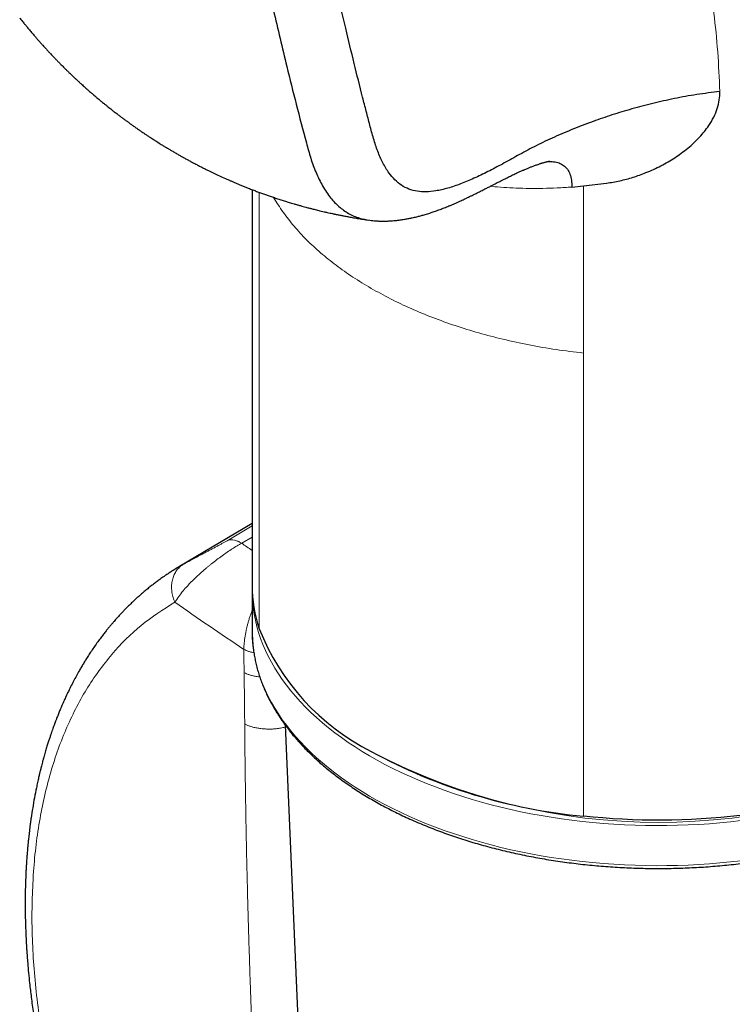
# Model space of a CAD drawing. Header units: millimetres. Extents: x 8 to 960, y 12 to 931.
# Tile 59 of 175: x 892 to 914, y 162 to 192. Entities that reach past the tile are written whole.
import ezdxf

# ---------------------------------------------------------------- set-up
doc = ezdxf.new("R2010")
doc.units = ezdxf.units.MM

msp = doc.modelspace()

# ---------------------------------------------------------------- linework, layer by layer
at = {"color": 7, "linetype": 'Continuous', "lineweight": 30}
for p, q in [((908.974, 186.8), (909.681, 186.886)), ((898.862, 186.688), (898.862, 174.614)), ((908.622, 186.769), (908.974, 186.8)), ((898.862, 176.504), (896.642, 175.191)), ((896.625, 175.175), (896.645, 175.187)), ((898.862, 174.451), (898.862, 173.226)), ((899.874, 170.351), (901.005, 143.915))]:
    msp.add_line(p, q, dxfattribs=at)
at = {"color": 8, "linetype": 'Continuous', "lineweight": 0}
for p, q in [((899.075, 186.608), (899.075, 173.293)), ((908.974, 186.8), (908.974, 181.705)), ((908.974, 181.704), (908.974, 167.578)), ((898.098, 175.981), (898.862, 176.429)), ((898.862, 176.09), (898.544, 175.903)), ((896.645, 175.187), (896.763, 175.261))]:
    msp.add_line(p, q, dxfattribs=at)
at = {"color": 8, "linetype": 'Continuous', "lineweight": 0, "flags": 128}
for points in [[(913.776, 167.441), (913.457, 167.405), (913.137, 167.375), (912.816, 167.349), (912.493, 167.328), (912.17, 167.311), (911.846, 167.3), (911.521, 167.294), (911.197, 167.292), (910.872, 167.296), (910.548, 167.304), (910.224, 167.317), (909.901, 167.335), (909.579, 167.358), (909.258, 167.386), (908.938, 167.419), (908.62, 167.457), (908.304, 167.499), (907.99, 167.546), (907.678, 167.598), (907.368, 167.654), (907.061, 167.715), (906.757, 167.781), (906.456, 167.852), (906.159, 167.927), (905.865, 168.006), (905.574, 168.09), (905.288, 168.178), (905.006, 168.27), (904.727, 168.367), (904.454, 168.468), (904.185, 168.573), (903.921, 168.682), (903.662, 168.795), (903.408, 168.911), (903.159, 169.032), (902.916, 169.156), (902.679, 169.284), (902.448, 169.416), (902.223, 169.551), (902.003, 169.689), (901.791, 169.83), (901.584, 169.975), (901.385, 170.123), (901.192, 170.274), (901.006, 170.427), (900.827, 170.584), (900.655, 170.743), (900.491, 170.904), (900.334, 171.068), (900.184, 171.234), (900.042, 171.403), (899.908, 171.573), (899.781, 171.746), (899.662, 171.92), (899.552, 172.097), (899.449, 172.274), (899.354, 172.454), (899.268, 172.634), (899.19, 172.816), (899.12, 172.999), (899.058, 173.183), (899.005, 173.368), (898.96, 173.554), (898.923, 173.74), (898.895, 173.927), (898.876, 174.107)], [(898.866, 173.042), (898.876, 172.889), (898.895, 172.702), (898.923, 172.515), (898.96, 172.329), (899.005, 172.143), (899.058, 171.958), (899.12, 171.774), (899.19, 171.591), (899.268, 171.409), (899.354, 171.229), (899.449, 171.05), (899.552, 170.872), (899.662, 170.696), (899.781, 170.521), (899.908, 170.349), (900.042, 170.178), (900.184, 170.01), (900.334, 169.843), (900.491, 169.679), (900.655, 169.518), (900.827, 169.359), (901.006, 169.202), (901.192, 169.049), (901.385, 168.898), (901.584, 168.75), (901.791, 168.606), (902.003, 168.464), (902.223, 168.326), (902.448, 168.191), (902.679, 168.059), (902.916, 167.931), (903.159, 167.807), (903.408, 167.686), (903.662, 167.57), (903.921, 167.457), (904.185, 167.348), (904.454, 167.243), (904.727, 167.142), (905.006, 167.045), (905.288, 166.953), (905.574, 166.865), (905.865, 166.781), (906.159, 166.702), (906.456, 166.627), (906.757, 166.556), (907.061, 166.491), (907.368, 166.43), (907.678, 166.373), (907.99, 166.321), (908.304, 166.274), (908.62, 166.232), (908.938, 166.194), (909.258, 166.162), (909.579, 166.134), (909.901, 166.111), (910.224, 166.093), (910.548, 166.079), (910.872, 166.071), (911.197, 166.068), (911.521, 166.069), (911.846, 166.075), (912.17, 166.087), (912.493, 166.103), (912.816, 166.124), (913.137, 166.15), (913.457, 166.181), (913.776, 166.216)]]:
    msp.add_lwpolyline(points, dxfattribs=at)
at = {"color": 7, "linetype": 'Continuous', "lineweight": 30, "flags": 128}
for points in [[(898.862, 173.226), (898.865, 173.076), (898.866, 173.042)], [(913.76, 167.602), (913.464, 167.569), (913.167, 167.541), (912.87, 167.516), (912.571, 167.496), (912.271, 167.479), (911.971, 167.467), (911.67, 167.459), (911.369, 167.456), (911.068, 167.456), (910.767, 167.461), (910.467, 167.47), (910.167, 167.484), (909.867, 167.501), (909.568, 167.523), (909.271, 167.548), (908.974, 167.578)]]:
    msp.add_lwpolyline(points, dxfattribs=at)
at = {"color": 8, "linetype": 'Continuous', "lineweight": 0}
for centre, radius, start, end in [((970.055, 279.388), 125.79, 235.35431, 235.5295), ((969.813, 278.977), 127.956, 235.04403, 236.18613), ((911.262, 186.251), 18.863, 242.417, 297.5832)]:
    msp.add_arc(centre, radius, start, end, dxfattribs=at)
at = {"color": 7, "linetype": 'Continuous', "lineweight": 30}
for centre, radius, start, end in [((903.118, 174.622), 4.256, 180.1147, 198.1968), ((903.002, 174.451), 4.14, 178.8708, 184.7591), ((905.721, 175.934), 7.151, 201.6706, 243.1784), ((910.5, 184.213), 16.704, 241.3617, 264.7599)]:
    msp.add_arc(centre, radius, start, end, dxfattribs=at)
for points, knots in [([(913.135, 189.681), (912.9, 189.652), (912.431, 189.595), (911.748, 189.469), (911.086, 189.322), (910.451, 189.154), (909.844, 188.97), (909.231, 188.76), (908.62, 188.525), (908.02, 188.266), (907.468, 188.003), (906.97, 187.732), (906.507, 187.471), (906.062, 187.237), (905.637, 187.032), (905.229, 186.861), (904.838, 186.728), (904.486, 186.646), (904.173, 186.615), (903.897, 186.63), (903.643, 186.697), (903.414, 186.815), (903.213, 186.982), (903.022, 187.209), (902.847, 187.5), (902.691, 187.854), (902.562, 188.244), (902.452, 188.659), (902.343, 189.081), (902.182, 189.708), (901.972, 190.55), (901.697, 191.686), (901.411, 192.93), (901.12, 194.275), (900.792, 195.884), (900.442, 197.752), (900.085, 199.879), (899.768, 202.017), (899.49, 204.173), (899.251, 206.341), (899.05, 208.526), (898.887, 210.728), (898.758, 212.956), (898.703, 214.462), (898.676, 215.215)], [0, 0, 0, 0, 0.01396, 0.027843, 0.041595, 0.055165, 0.068502, 0.081558, 0.096797, 0.11149, 0.125542, 0.138936, 0.151738, 0.163994, 0.175759, 0.187087, 0.198041, 0.208697, 0.217424, 0.226054, 0.234643, 0.243249, 0.251928, 0.260708, 0.271873, 0.283208, 0.29471, 0.306382, 0.318222, 0.330227, 0.359186, 0.388994, 0.425347, 0.462346, 0.499662, 0.556599, 0.612978, 0.668896, 0.724583, 0.78024, 0.835037, 0.88999, 0.945006, 1, 1, 1, 1]), ([(896.668, 215.019), (896.705, 214.046), (896.778, 212.099), (896.965, 209.225), (897.21, 206.383), (897.518, 203.582), (897.885, 200.83), (898.311, 198.143), (898.736, 195.822), (899.14, 193.836), (899.512, 192.143), (899.87, 190.628), (900.208, 189.283), (900.451, 188.349), (900.644, 187.647), (900.806, 187.204), (901.006, 186.794), (901.239, 186.445), (901.504, 186.164), (901.798, 185.955), (902.115, 185.812), (902.348, 185.775), (902.457, 185.758)], [0, 0, 0, 0, 0.088425, 0.176857, 0.265539, 0.354508, 0.44334, 0.531515, 0.61857, 0.675373, 0.732994, 0.792253, 0.832636, 0.874164, 0.890792, 0.907595, 0.924575, 0.941727, 0.956644, 0.971675, 0.986783, 1, 1, 1, 1]), ([(891.766, 191.929), (891.779, 191.913), (891.808, 191.876), (891.85, 191.823), (891.888, 191.776), (891.916, 191.741), (891.94, 191.712), (891.967, 191.679), (892, 191.639), (892.041, 191.589), (892.085, 191.536), (892.132, 191.481), (892.175, 191.43), (892.213, 191.386), (892.244, 191.35), (892.272, 191.317), (892.305, 191.279), (892.352, 191.226), (892.408, 191.163), (892.467, 191.096), (892.524, 191.034), (892.583, 190.969), (892.648, 190.899), (892.71, 190.832), (892.767, 190.772), (892.826, 190.711), (892.889, 190.645), (892.96, 190.572), (893.04, 190.491), (893.12, 190.411), (893.199, 190.333), (893.28, 190.255), (893.364, 190.174), (893.444, 190.098), (893.515, 190.033), (893.58, 189.972), (893.645, 189.912), (893.704, 189.859), (893.759, 189.81), (893.815, 189.76), (893.871, 189.711), (893.919, 189.669), (893.961, 189.633), (894.007, 189.593), (894.063, 189.545), (894.122, 189.495), (894.176, 189.45), (894.224, 189.41), (894.272, 189.37), (894.328, 189.324), (894.393, 189.272), (894.457, 189.22), (894.516, 189.173), (894.581, 189.122), (894.659, 189.061), (894.746, 188.994), (894.827, 188.932), (894.902, 188.876), (894.979, 188.819), (895.061, 188.759), (895.142, 188.7), (895.226, 188.641), (895.316, 188.577), (895.407, 188.514), (895.49, 188.457), (895.565, 188.406), (895.64, 188.356), (895.717, 188.305), (895.784, 188.261), (895.841, 188.224), (895.894, 188.19), (895.954, 188.152), (896.019, 188.111), (896.075, 188.076), (896.12, 188.048), (896.152, 188.029), (896.185, 188.008), (896.227, 187.983), (896.283, 187.949), (896.354, 187.906), (896.442, 187.854), (896.506, 187.817), (896.541, 187.797)], [0, 0, 0, 0, 0.009909, 0.022422, 0.031923, 0.03846, 0.044041, 0.049721, 0.058848, 0.068614, 0.080551, 0.091259, 0.102844, 0.112273, 0.119018, 0.125176, 0.133025, 0.142568, 0.158991, 0.173061, 0.184922, 0.198736, 0.215005, 0.229747, 0.242364, 0.254306, 0.269589, 0.285334, 0.302666, 0.323285, 0.339259, 0.354917, 0.376374, 0.394243, 0.407292, 0.42159, 0.436507, 0.448838, 0.458819, 0.471172, 0.484249, 0.494095, 0.501125, 0.510493, 0.522726, 0.535844, 0.546964, 0.556063, 0.564823, 0.576519, 0.590329, 0.603753, 0.615421, 0.625857, 0.642694, 0.66204, 0.677583, 0.690604, 0.705988, 0.723038, 0.738126, 0.753416, 0.771196, 0.789967, 0.805929, 0.818271, 0.832839, 0.848614, 0.861657, 0.87089, 0.880398, 0.891503, 0.904202, 0.916499, 0.92311, 0.928895, 0.934137, 0.941564, 0.951863, 0.965034, 0.981079, 1, 1, 1, 1]), ([(909.681, 186.886), (909.817, 186.908), (910.09, 186.953), (910.491, 187.063), (910.832, 187.184), (911.114, 187.305), (911.339, 187.414), (911.555, 187.533), (911.761, 187.66), (911.965, 187.801), (912.162, 187.954), (912.349, 188.119), (912.518, 188.288), (912.667, 188.461), (912.817, 188.664), (912.955, 188.897), (913.064, 189.161), (913.129, 189.423), (913.133, 189.596), (913.135, 189.681)], [0, 0, 0, 0, 0.082587, 0.165446, 0.24901, 0.300289, 0.350793, 0.400626, 0.449899, 0.498724, 0.55224, 0.603795, 0.653593, 0.70186, 0.748844, 0.815199, 0.878376, 0.939547, 1, 1, 1, 1]), ([(896.541, 187.797), (896.575, 187.777), (896.638, 187.741), (896.726, 187.692), (896.798, 187.651), (896.855, 187.62), (896.898, 187.597), (896.938, 187.575), (896.985, 187.55), (897.045, 187.518), (897.127, 187.474), (897.222, 187.424), (897.328, 187.37), (897.441, 187.313), (897.574, 187.248), (897.733, 187.172), (897.907, 187.09), (898.063, 187.02), (898.189, 186.964), (898.278, 186.926), (898.36, 186.891), (898.445, 186.855), (898.538, 186.817), (898.639, 186.776), (898.753, 186.73), (898.873, 186.684), (898.997, 186.637), (899.116, 186.593), (899.234, 186.55), (899.355, 186.507), (899.479, 186.465), (899.607, 186.422), (899.74, 186.378), (899.87, 186.337), (899.978, 186.304), (900.067, 186.277), (900.147, 186.254), (900.236, 186.228), (900.329, 186.202), (900.417, 186.177), (900.493, 186.156), (900.556, 186.14), (900.607, 186.126), (900.651, 186.115), (900.699, 186.103), (900.757, 186.088), (900.823, 186.071), (900.895, 186.054), (900.974, 186.035), (901.06, 186.015), (901.15, 185.994), (901.234, 185.975), (901.3, 185.961), (901.345, 185.951), (901.374, 185.945), (901.399, 185.94), (901.427, 185.934), (901.464, 185.926), (901.512, 185.916), (901.58, 185.903), (901.67, 185.885), (901.786, 185.863), (901.921, 185.839), (902.077, 185.812), (902.241, 185.785), (902.353, 185.768), (902.407, 185.76)], [0, 0, 0, 0, 0.018727, 0.03465, 0.047769, 0.058081, 0.065586, 0.070773, 0.079822, 0.090741, 0.103175, 0.123868, 0.142086, 0.159537, 0.184201, 0.212623, 0.243664, 0.276198, 0.294025, 0.309562, 0.322416, 0.336684, 0.353408, 0.370958, 0.388752, 0.412232, 0.432641, 0.452251, 0.472768, 0.493085, 0.51383, 0.535476, 0.558236, 0.58092, 0.600881, 0.612678, 0.625698, 0.640665, 0.657581, 0.671994, 0.684821, 0.695386, 0.703687, 0.709931, 0.717575, 0.727304, 0.73878, 0.750723, 0.76301, 0.777932, 0.793334, 0.808036, 0.819477, 0.825912, 0.830421, 0.833863, 0.83821, 0.844366, 0.852331, 0.862106, 0.877957, 0.897032, 0.919335, 0.94487, 0.973644, 1, 1, 1, 1]), ([(902.452, 185.754), (902.483, 185.751), (902.538, 185.744), (902.613, 185.738), (902.67, 185.734), (902.713, 185.732), (902.777, 185.73), (902.843, 185.729), (902.918, 185.729), (902.976, 185.731), (903.041, 185.733), (903.113, 185.737), (903.182, 185.743), (903.244, 185.749), (903.298, 185.755), (903.352, 185.761), (903.409, 185.769), (903.473, 185.778), (903.556, 185.792), (903.648, 185.809), (903.764, 185.833), (903.878, 185.859), (903.999, 185.891), (904.12, 185.924), (904.228, 185.957), (904.32, 185.986), (904.388, 186.009), (904.456, 186.033), (904.525, 186.058), (904.595, 186.083), (904.661, 186.108), (904.726, 186.134), (904.795, 186.161), (904.872, 186.193), (904.958, 186.229), (905.049, 186.268), (905.139, 186.308), (905.221, 186.346), (905.294, 186.379), (905.352, 186.407), (905.397, 186.428), (905.444, 186.45), (905.503, 186.478), (905.584, 186.518), (905.676, 186.563), (905.777, 186.613), (905.883, 186.666), (905.992, 186.722), (906.098, 186.775), (906.194, 186.825), (906.275, 186.866), (906.342, 186.901), (906.397, 186.928), (906.445, 186.953), (906.489, 186.976), (906.534, 186.999), (906.584, 187.024), (906.644, 187.054), (906.71, 187.087), (906.778, 187.121), (906.845, 187.153), (906.908, 187.183), (906.979, 187.216), (907.056, 187.25), (907.137, 187.286), (907.205, 187.314), (907.261, 187.338), (907.307, 187.356), (907.35, 187.373), (907.392, 187.389), (907.436, 187.406), (907.483, 187.423), (907.533, 187.442), (907.584, 187.459), (907.63, 187.474), (907.669, 187.487), (907.702, 187.497), (907.732, 187.506), (907.763, 187.515), (907.797, 187.524), (907.83, 187.533), (907.859, 187.54), (907.884, 187.545), (907.908, 187.551), (907.929, 187.555), (907.944, 187.558), (907.944, 187.558), (907.944, 187.558)], [0, 0, 0, 0, 0.013714, 0.024767, 0.033181, 0.038973, 0.043392, 0.060629, 0.068279, 0.076364, 0.086263, 0.097653, 0.108225, 0.117343, 0.125494, 0.132891, 0.141379, 0.151786, 0.16216, 0.179676, 0.194481, 0.216002, 0.233703, 0.251624, 0.273967, 0.285828, 0.296198, 0.307427, 0.319074, 0.330481, 0.341643, 0.351948, 0.363123, 0.376041, 0.390684, 0.407035, 0.42195, 0.436717, 0.449106, 0.459103, 0.466726, 0.472425, 0.483455, 0.497985, 0.515978, 0.533059, 0.552351, 0.57311, 0.592363, 0.609806, 0.625465, 0.636533, 0.646525, 0.655451, 0.66332, 0.671112, 0.680852, 0.692589, 0.706271, 0.720227, 0.7335, 0.746098, 0.758028, 0.775443, 0.791298, 0.805873, 0.815651, 0.824796, 0.833315, 0.841424, 0.850306, 0.860441, 0.870846, 0.882975, 0.893504, 0.902049, 0.909552, 0.91669, 0.923864, 0.933397, 0.944007, 0.952132, 0.959944, 0.969472, 0.979944, 0.99255, 1, 1, 1, 1]), ([(907.902, 187.549), (907.956, 187.548), (908.07, 187.546), (908.229, 187.508), (908.372, 187.433), (908.487, 187.319), (908.566, 187.164), (908.613, 186.98), (908.619, 186.839), (908.622, 186.769)], [0, 0, 0, 0, 0.137684, 0.287889, 0.434774, 0.578705, 0.720455, 0.860784, 1, 1, 1, 1]), ([(896.643, 175.191), (896.599, 175.165), (896.516, 175.115), (896.4, 175.042), (896.3, 174.977), (896.214, 174.919), (896.121, 174.855), (896.019, 174.782), (895.908, 174.699), (895.803, 174.619), (895.7, 174.537), (895.592, 174.449), (895.49, 174.363), (895.398, 174.281), (895.313, 174.204), (895.226, 174.124), (895.137, 174.038), (895.049, 173.952), (894.969, 173.871), (894.897, 173.796), (894.835, 173.73), (894.781, 173.671), (894.735, 173.62), (894.691, 173.571), (894.644, 173.518), (894.592, 173.457), (894.534, 173.388), (894.469, 173.311), (894.399, 173.223), (894.322, 173.125), (894.238, 173.015), (894.146, 172.89), (894.05, 172.755), (893.956, 172.617), (893.869, 172.486), (893.791, 172.363), (893.72, 172.247), (893.653, 172.135), (893.579, 172.007), (893.497, 171.86), (893.407, 171.693), (893.318, 171.519), (893.238, 171.356), (893.167, 171.204), (893.104, 171.066), (893.043, 170.926), (892.987, 170.793), (892.938, 170.672), (892.897, 170.567), (892.864, 170.482), (892.838, 170.412), (892.815, 170.349), (892.79, 170.283), (892.764, 170.209), (892.737, 170.13), (892.707, 170.042), (892.674, 169.944), (892.638, 169.832), (892.598, 169.706), (892.555, 169.564), (892.518, 169.434), (892.486, 169.32), (892.462, 169.231), (892.44, 169.148), (892.422, 169.077), (892.408, 169.022), (892.398, 168.98), (892.389, 168.945), (892.38, 168.909), (892.37, 168.865), (892.357, 168.813), (892.343, 168.751), (892.327, 168.68), (892.31, 168.604), (892.293, 168.525), (892.261, 168.371), (892.216, 168.141), (892.162, 167.833), (892.124, 167.592), (892.1, 167.421), (892.087, 167.321), (892.074, 167.221), (892.062, 167.122), (892.051, 167.027), (892.041, 166.939), (892.033, 166.865), (892.027, 166.807), (892.023, 166.763), (892.019, 166.722), (892.014, 166.677), (892.009, 166.622), (892.003, 166.557), (891.997, 166.481), (891.989, 166.384), (891.981, 166.269), (891.972, 166.138), (891.964, 166.006), (891.957, 165.877), (891.95, 165.724), (891.944, 165.549), (891.938, 165.354), (891.935, 165.166), (891.933, 164.976), (891.934, 164.777), (891.935, 164.606), (891.938, 164.468), (891.94, 164.367), (891.943, 164.264), (891.947, 164.158), (891.951, 164.054), (891.955, 163.953), (891.959, 163.861), (891.963, 163.78), (891.967, 163.717), (891.97, 163.666), (891.973, 163.617), (891.976, 163.558), (891.981, 163.483), (891.987, 163.394), (891.994, 163.296), (892.002, 163.195), (892.015, 163.029), (892.036, 162.792), (892.064, 162.519), (892.092, 162.271), (892.119, 162.048), (892.15, 161.812), (892.186, 161.558), (892.227, 161.286), (892.275, 160.994), (892.329, 160.681), (892.392, 160.345), (892.464, 159.986), (892.533, 159.662), (892.597, 159.379), (892.65, 159.15), (892.703, 158.934), (892.751, 158.742), (892.793, 158.577), (892.83, 158.436), (892.86, 158.322), (892.884, 158.233), (892.902, 158.167), (892.917, 158.114), (892.932, 158.061), (892.949, 157.999), (892.969, 157.928), (892.997, 157.829), (893.034, 157.702), (893.08, 157.542), (893.127, 157.384), (893.175, 157.23), (893.222, 157.077), (893.275, 156.909), (893.335, 156.723), (893.402, 156.518), (893.478, 156.294), (893.566, 156.039), (893.668, 155.751), (893.786, 155.427), (893.918, 155.08), (894.063, 154.708), (894.21, 154.344), (894.358, 153.989), (894.504, 153.648), (894.661, 153.293), (894.829, 152.924), (895.009, 152.542), (895.201, 152.146), (895.405, 151.738), (895.622, 151.317), (895.852, 150.884), (896.095, 150.442), (896.351, 149.992), (896.619, 149.535), (896.902, 149.068), (897.099, 148.757), (897.199, 148.599)], [0, 0, 0, 0, 0.006636, 0.01262, 0.017952, 0.022634, 0.026668, 0.033764, 0.040319, 0.045896, 0.05182, 0.058132, 0.064526, 0.06958, 0.074615, 0.079899, 0.085498, 0.091102, 0.096281, 0.100771, 0.104837, 0.108378, 0.111387, 0.113966, 0.117106, 0.120658, 0.124624, 0.129003, 0.133895, 0.139359, 0.145395, 0.151983, 0.15953, 0.166812, 0.173621, 0.179832, 0.185463, 0.190964, 0.196536, 0.204314, 0.212254, 0.22036, 0.228779, 0.234859, 0.241153, 0.247602, 0.253559, 0.258841, 0.263445, 0.267318, 0.269859, 0.272462, 0.275318, 0.278426, 0.281786, 0.285402, 0.289508, 0.294135, 0.299358, 0.305177, 0.311591, 0.315188, 0.31894, 0.322362, 0.325173, 0.327374, 0.328964, 0.330164, 0.331505, 0.333217, 0.3353, 0.337754, 0.340525, 0.343574, 0.34664, 0.349702, 0.361473, 0.373185, 0.384687, 0.388459, 0.39218, 0.395849, 0.399467, 0.403033, 0.406337, 0.409099, 0.41107, 0.412626, 0.413906, 0.415501, 0.417478, 0.419835, 0.422574, 0.425693, 0.430154, 0.434965, 0.439642, 0.444175, 0.448564, 0.455766, 0.462542, 0.468893, 0.475284, 0.482113, 0.489379, 0.492715, 0.496135, 0.499639, 0.503228, 0.50684, 0.510094, 0.513384, 0.516087, 0.518201, 0.519726, 0.52117, 0.523101, 0.525612, 0.528683, 0.531957, 0.535297, 0.538704, 0.54842, 0.558643, 0.565552, 0.57269, 0.580307, 0.588494, 0.59725, 0.606574, 0.616466, 0.627214, 0.63856, 0.650504, 0.657822, 0.665262, 0.672081, 0.678111, 0.683247, 0.687627, 0.691253, 0.693926, 0.695959, 0.697388, 0.698922, 0.700924, 0.703187, 0.705575, 0.710148, 0.71512, 0.72049, 0.724868, 0.729532, 0.734744, 0.740539, 0.746916, 0.753875, 0.761417, 0.770728, 0.780796, 0.791621, 0.803202, 0.815541, 0.825766, 0.836458, 0.847618, 0.859244, 0.871338, 0.883898, 0.896925, 0.910418, 0.924379, 0.938806, 0.953429, 0.968503, 0.984026, 1, 1, 1, 1]), ([(898.867, 173.036), (898.869, 172.993), (898.874, 172.894), (898.889, 172.74), (898.911, 172.573), (898.94, 172.407), (898.975, 172.242), (899.017, 172.077), (899.065, 171.912), (899.12, 171.748), (899.181, 171.585), (899.248, 171.423), (899.322, 171.261), (899.402, 171.101), (899.489, 170.942), (899.582, 170.784), (899.681, 170.627), (899.786, 170.472), (899.898, 170.318), (900.015, 170.165), (900.138, 170.014), (900.268, 169.865), (900.403, 169.718), (900.544, 169.573), (900.69, 169.43), (900.843, 169.288), (901, 169.149), (901.164, 169.012), (901.332, 168.878), (901.506, 168.745), (901.685, 168.615), (901.869, 168.488), (902.058, 168.363), (902.252, 168.241), (902.45, 168.121), (902.653, 168.004), (902.861, 167.89), (903.073, 167.779), (903.29, 167.671), (903.51, 167.565), (903.735, 167.463), (903.964, 167.364), (904.196, 167.268), (904.432, 167.175), (904.672, 167.085), (904.915, 166.998), (905.162, 166.915), (905.411, 166.835), (905.664, 166.759), (905.92, 166.686), (906.178, 166.616), (906.439, 166.55), (906.703, 166.487), (906.969, 166.428), (907.237, 166.372), (907.508, 166.321), (907.78, 166.272), (908.054, 166.228), (908.33, 166.187), (908.607, 166.149), (908.886, 166.116), (909.166, 166.086), (909.447, 166.06), (909.729, 166.038), (910.012, 166.019), (910.295, 166.004), (910.579, 165.993), (910.864, 165.986), (911.148, 165.983), (911.433, 165.983), (911.717, 165.987), (912.002, 165.995), (912.286, 166.007), (912.569, 166.022), (912.852, 166.042), (913.133, 166.065), (913.414, 166.092), (913.694, 166.122), (913.973, 166.157), (914.25, 166.195), (914.525, 166.236), (914.799, 166.282), (915.071, 166.331), (915.341, 166.383), (915.609, 166.44), (915.874, 166.499), (916.137, 166.563), (916.398, 166.63), (916.656, 166.7), (916.911, 166.774), (917.163, 166.851), (917.412, 166.932), (917.658, 167.015), (917.9, 167.103), (918.139, 167.193), (918.375, 167.287), (918.606, 167.383), (918.834, 167.483), (919.058, 167.586), (919.278, 167.692), (919.494, 167.801), (919.705, 167.913), (919.912, 168.028), (920.114, 168.145), (920.312, 168.265), (920.505, 168.388), (920.693, 168.513), (920.876, 168.641), (921.054, 168.772), (921.227, 168.905), (921.394, 169.04), (921.556, 169.178), (921.713, 169.317), (921.864, 169.459), (921.992, 169.585), (922.068, 169.664), (922.098, 169.695)], [0, 0, 0, 0, 0.006751, 0.015442, 0.024134, 0.03283, 0.041531, 0.050237, 0.058951, 0.067671, 0.0764, 0.085137, 0.093883, 0.102638, 0.111402, 0.120174, 0.128954, 0.137742, 0.146538, 0.15534, 0.164149, 0.172963, 0.181782, 0.190606, 0.199433, 0.208264, 0.217098, 0.225934, 0.234772, 0.243612, 0.252452, 0.261294, 0.270135, 0.278978, 0.28782, 0.296662, 0.305504, 0.314345, 0.323186, 0.332026, 0.340866, 0.349704, 0.358542, 0.36738, 0.376216, 0.385051, 0.393886, 0.40272, 0.411553, 0.420385, 0.429216, 0.438047, 0.446877, 0.455706, 0.464535, 0.473363, 0.48219, 0.491017, 0.499843, 0.508669, 0.517495, 0.52632, 0.535144, 0.543969, 0.552793, 0.561617, 0.570441, 0.579265, 0.588089, 0.596912, 0.605736, 0.61456, 0.623384, 0.632208, 0.641032, 0.649856, 0.658681, 0.667506, 0.676331, 0.685157, 0.693983, 0.70281, 0.711637, 0.720465, 0.729293, 0.738122, 0.746952, 0.755782, 0.764614, 0.773446, 0.782278, 0.791112, 0.799947, 0.808782, 0.817618, 0.826456, 0.835294, 0.844133, 0.852973, 0.861814, 0.870655, 0.879498, 0.888341, 0.897185, 0.906029, 0.914874, 0.923719, 0.932564, 0.941408, 0.950252, 0.959096, 0.967938, 0.976778, 0.985617, 0.994453, 1, 1, 1, 1])]:
    msp.add_open_spline(points, degree=3, knots=knots, dxfattribs=at)
at = {"color": 8, "linetype": 'Continuous', "lineweight": 0}
for points, knots in [([(908.974, 202.209), (909.156, 201.945), (909.529, 201.405), (910.04, 200.571), (910.412, 199.909), (910.661, 199.435), (910.799, 199.164), (910.933, 198.893), (911.063, 198.621), (911.189, 198.349), (911.367, 197.95), (911.587, 197.424), (911.904, 196.591), (912.24, 195.567), (912.551, 194.385), (912.789, 193.218), (912.962, 192.066), (913.083, 190.886), (913.118, 190.085), (913.135, 189.681)], [0, 0, 0, 0, 0.066063, 0.134982, 0.206925, 0.229326, 0.251405, 0.273521, 0.295679, 0.317881, 0.340131, 0.392786, 0.445773, 0.541346, 0.638359, 0.726385, 0.815902, 0.90706, 1, 1, 1, 1]), ([(906.134, 186.794), (906.147, 186.792), (906.28, 186.776), (906.542, 186.756), (906.925, 186.733), (907.325, 186.723), (907.741, 186.725), (908.175, 186.739), (908.471, 186.759), (908.622, 186.769)], [0, 0, 0, 0, 0.016218, 0.166936, 0.322925, 0.484206, 0.650801, 0.822727, 1, 1, 1, 1]), ([(902.494, 183.678), (902.306, 183.791), (901.931, 184.016), (901.418, 184.379), (900.944, 184.76), (900.515, 185.158), (900.133, 185.572), (899.792, 186.003), (899.606, 186.302), (899.512, 186.454)], [0, 0, 0, 0, 0.142193, 0.284386, 0.426579, 0.568772, 0.710965, 0.853158, 1, 1, 1, 1]), ([(908.974, 181.705), (908.695, 181.738), (908.136, 181.805), (907.315, 181.948), (906.527, 182.118), (905.774, 182.315), (905.058, 182.536), (904.368, 182.784), (903.708, 183.057), (903.079, 183.353), (902.689, 183.57), (902.494, 183.678)], [0, 0, 0, 0, 0.11511, 0.23022, 0.34533, 0.454442, 0.563553, 0.672665, 0.781777, 0.890888, 1, 1, 1, 1]), ([(898.544, 175.903), (898.513, 175.92), (898.452, 175.955), (898.362, 175.988), (898.271, 176.007), (898.18, 176.008), (898.125, 175.99), (898.098, 175.981)], [0, 0, 0, 0, 0.184646, 0.372099, 0.560711, 0.782102, 1, 1, 1, 1]), ([(898.544, 175.903), (898.497, 175.877), (898.404, 175.824), (898.255, 175.733), (898.101, 175.632), (897.942, 175.522), (897.78, 175.402), (897.65, 175.301), (897.552, 175.221), (897.487, 175.167), (897.422, 175.112), (897.357, 175.055), (897.248, 174.958), (897.086, 174.808), (896.905, 174.624), (896.747, 174.443), (896.612, 174.273), (896.539, 174.163), (896.501, 174.105)], [0, 0, 0, 0, 0.06019, 0.121617, 0.184458, 0.248881, 0.315041, 0.383083, 0.410869, 0.438985, 0.467441, 0.496244, 0.5254, 0.61664, 0.726065, 0.809217, 0.900524, 1, 1, 1, 1]), ([(896.763, 175.261), (896.784, 175.273), (896.825, 175.296), (896.891, 175.332), (896.958, 175.369), (897.03, 175.407), (897.107, 175.449), (897.19, 175.493), (897.278, 175.539), (897.37, 175.587), (897.466, 175.638), (897.564, 175.689), (897.66, 175.74), (897.756, 175.791), (897.849, 175.841), (897.939, 175.891), (898.023, 175.938), (898.073, 175.967), (898.098, 175.981)], [0, 0, 0, 0, 0.068341, 0.133964, 0.197054, 0.257816, 0.322868, 0.387631, 0.452427, 0.517576, 0.585437, 0.649874, 0.711561, 0.771263, 0.831215, 0.888455, 0.944259, 1, 1, 1, 1]), ([(896.501, 174.105), (896.482, 174.152), (896.445, 174.247), (896.411, 174.398), (896.398, 174.554), (896.409, 174.708), (896.443, 174.854), (896.498, 174.986), (896.573, 175.099), (896.661, 175.193), (896.729, 175.239), (896.763, 175.261)], [0, 0, 0, 0, 0.10539, 0.215588, 0.329479, 0.445684, 0.562644, 0.676683, 0.788412, 0.896533, 1, 1, 1, 1]), ([(898.606, 172.665), (898.609, 172.729), (898.616, 172.861), (898.645, 173.074), (898.68, 173.256), (898.714, 173.4), (898.742, 173.504), (898.773, 173.608), (898.808, 173.715), (898.838, 173.799), (898.857, 173.847), (898.862, 173.86)], [0, 0, 0, 0, 0.170893, 0.349919, 0.537232, 0.620121, 0.704568, 0.790582, 0.878171, 0.967342, 1, 1, 1, 1]), ([(898.616, 171.955), (898.614, 172.086), (898.61, 172.323), (898.607, 172.56), (898.606, 172.665)], [0, 0, 0, 0, 0.555823, 1, 1, 1, 1]), ([(898.914, 172.563), (898.902, 172.565), (898.853, 172.574), (898.776, 172.597), (898.683, 172.628), (898.631, 172.653), (898.606, 172.665)], [0, 0, 0, 0, 0.095317, 0.413227, 0.715034, 1, 1, 1, 1]), ([(898.634, 170.391), (898.633, 170.532), (898.63, 170.818), (898.625, 171.339), (898.619, 171.72), (898.616, 171.955)], [0, 0, 0, 0, 0.272543, 0.55085, 1, 1, 1, 1]), ([(898.616, 171.955), (898.641, 171.943), (898.693, 171.919), (898.786, 171.886), (898.891, 171.858), (898.996, 171.837), (899.066, 171.829), (899.095, 171.826)], [0, 0, 0, 0, 0.194256, 0.400087, 0.616993, 0.844081, 1, 1, 1, 1]), ([(898.942, 158.968), (898.934, 159.161), (898.917, 159.547), (898.893, 160.128), (898.869, 160.71), (898.846, 161.293), (898.825, 161.878), (898.807, 162.381), (898.792, 162.805), (898.781, 163.147), (898.77, 163.492), (898.759, 163.841), (898.749, 164.194), (898.739, 164.552), (898.729, 164.907), (898.719, 165.273), (898.71, 165.651), (898.7, 166.048), (898.691, 166.453), (898.683, 166.865), (898.674, 167.285), (898.667, 167.696), (898.66, 168.151), (898.652, 168.652), (898.645, 169.217), (898.639, 169.798), (898.635, 170.192), (898.634, 170.391)], [0, 0, 0, 0, 0.05216, 0.104255, 0.15625, 0.2083, 0.260082, 0.312119, 0.342082, 0.372223, 0.402593, 0.433239, 0.464205, 0.495532, 0.527255, 0.557358, 0.59137, 0.625929, 0.661063, 0.696797, 0.733152, 0.769872, 0.80342, 0.850628, 0.899112, 0.948897, 1, 1, 1, 1]), ([(899.877, 170.298), (899.872, 170.297), (899.826, 170.283), (899.73, 170.264), (899.591, 170.243), (899.446, 170.234), (899.302, 170.234), (899.163, 170.243), (899.032, 170.261), (898.912, 170.286), (898.805, 170.317), (898.712, 170.352), (898.659, 170.378), (898.634, 170.391)], [0, 0, 0, 0, 0.013305, 0.118922, 0.225658, 0.332395, 0.438011, 0.541458, 0.641811, 0.738316, 0.830406, 0.917703, 1, 1, 1, 1])]:
    msp.add_open_spline(points, degree=3, knots=knots, dxfattribs=at)
msp.add_open_spline([(896.501, 174.105), (896.152, 173.883), (895.453, 173.438), (894.556, 172.535), (893.782, 171.47), (893.15, 170.236), (892.663, 168.853), (892.328, 167.332), (892.148, 165.692), (892.124, 163.949), (892.257, 162.122), (892.546, 160.23), (892.987, 158.294), (893.577, 156.334), (894.307, 154.37), (895.173, 152.427), (896.156, 150.516), (896.906, 149.296), (897.281, 148.686)], degree=3, dxfattribs=at)

doc.saveas('drawing.dxf')
